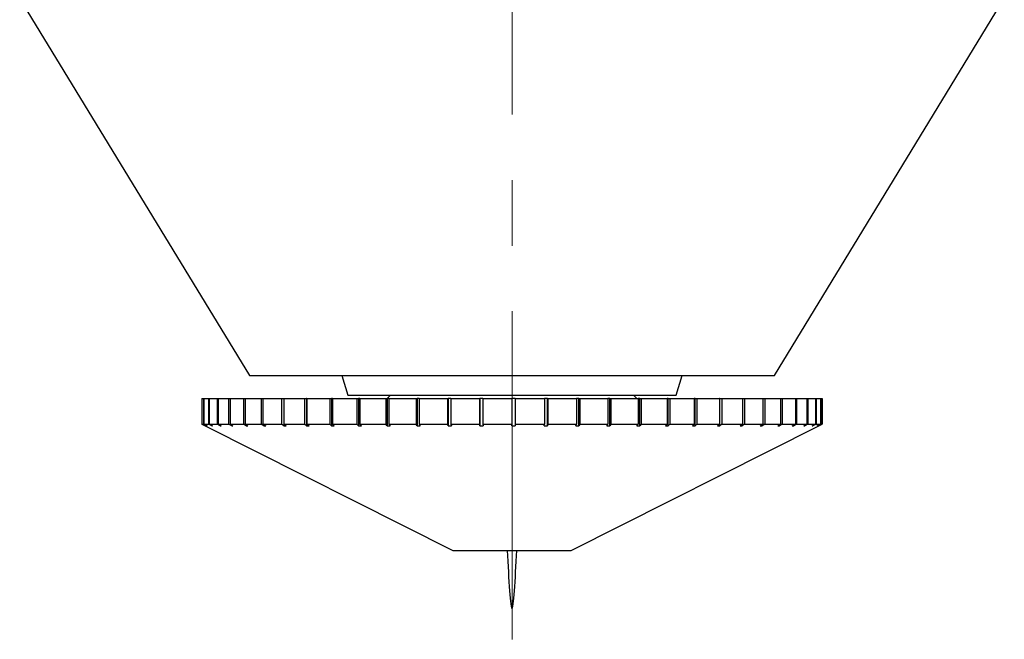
# Model space of a CAD drawing. Header units: inches. Extents: x 2.4 to 40.6, y 0.9 to 32.7.
# Tile 53 of 68: x 36.7 to 38.2, y 9.7 to 10.6. Entities that reach past the tile are written whole.
import ezdxf

# ---------------------------------------------------------------- set-up
doc = ezdxf.new("R2010")
doc.units = ezdxf.units.IN
doc.header["$MEASUREMENT"] = 0
doc.linetypes.add('CENTERX2', pattern=[0.8, 0.5, -0.1, 0.1, -0.1])

msp = doc.modelspace()

# ---------------------------------------------------------------- linework, layer by layer
at = {"color": 7, "linetype": 'CENTERX2', "lineweight": 18}
msp.add_line((37.4222, 9.6604), (37.4222, 24.4466), dxfattribs=at)
at = {"color": 7, "linetype": 'Continuous', "lineweight": 25}
for p, q in [((36.6718, 10.6377), (37.0218, 10.0627)), ((37.8218, 10.0627), (38.1718, 10.6377)), ((37.0218, 10.0627), (37.3513, 10.0627)), ((37.1626, 10.0627), (37.1718, 10.0327)), ((37.3513, 10.0627), (37.8156, 10.0627)), ((37.6718, 10.0327), (37.6811, 10.0627)), ((37.8156, 10.0627), (37.8218, 10.0627)), ((36.9493, 10.0277), (36.9493, 9.9883)), ((36.9493, 10.0277), (36.9494, 10.0277)), ((36.9494, 10.0277), (36.9494, 9.9883)), ((36.9494, 10.0277), (36.9519, 10.0277)), ((36.9519, 10.0277), (36.9519, 9.9883)), ((36.9519, 10.0277), (36.9525, 10.0277)), ((36.9525, 10.0277), (36.9525, 9.9883)), ((36.9525, 10.0277), (36.9597, 10.0277)), ((36.9597, 10.0277), (36.9597, 9.9883)), ((36.9597, 10.0277), (36.9607, 10.0277)), ((36.9607, 10.0277), (36.9607, 9.9883)), ((36.9607, 10.0277), (36.9725, 10.0277)), ((36.9725, 10.0277), (36.9725, 9.9883)), ((36.9725, 10.0277), (36.974, 10.0277)), ((36.974, 10.0277), (36.974, 9.9883)), ((36.974, 10.0277), (36.9902, 10.0277)), ((36.9902, 10.0277), (36.9902, 9.9883)), ((36.9902, 10.0277), (36.9923, 10.0277)), ((36.9923, 10.0277), (36.9923, 9.9883)), ((36.9923, 10.0277), (37.0127, 10.0277)), ((37.0127, 10.0277), (37.0127, 9.9883)), ((37.0127, 10.0277), (37.0152, 10.0277)), ((37.0152, 10.0277), (37.0152, 9.9883)), ((37.0152, 10.0277), (37.0396, 10.0277)), ((37.0396, 10.0277), (37.0396, 9.9883)), ((37.0396, 10.0277), (37.0425, 10.0277)), ((37.0425, 10.0277), (37.0425, 9.9883)), ((37.0425, 10.0277), (37.0707, 10.0277)), ((37.0707, 10.0277), (37.0707, 9.9883)), ((37.0707, 10.0277), (37.0741, 10.0277)), ((37.0741, 10.0277), (37.0741, 9.9883)), ((37.0741, 10.0277), (37.1057, 10.0277)), ((37.1057, 10.0277), (37.1057, 9.9883)), ((37.1057, 10.0277), (37.109, 10.0277)), ((37.109, 10.0277), (37.109, 9.9858)), ((37.1094, 10.0277), (37.109, 10.0277)), ((37.1094, 10.0277), (37.1094, 9.9883)), ((37.1094, 10.0277), (37.1441, 10.0277)), ((37.1441, 10.0277), (37.1441, 9.9883)), ((37.1441, 10.0277), (37.1471, 10.0277)), ((37.1471, 10.0277), (37.1471, 9.9858)), ((37.1482, 10.0277), (37.1471, 10.0277)), ((37.1482, 10.0277), (37.1482, 9.9883)), ((37.1482, 10.0277), (37.1856, 10.0277)), ((37.1718, 10.0327), (37.6718, 10.0327)), ((37.1856, 10.0277), (37.1856, 9.9883)), ((37.1856, 10.0277), (37.1881, 10.0277)), ((37.1881, 10.0277), (37.1881, 9.9858)), ((37.1899, 10.0277), (37.1881, 10.0277)), ((37.1899, 10.0277), (37.1899, 9.9883)), ((37.1899, 10.0277), (37.2297, 10.0277)), ((37.2297, 10.0277), (37.2297, 9.9883)), ((37.2297, 10.0277), (37.2317, 10.0277)), ((37.2317, 10.0277), (37.2317, 9.9858)), ((37.2342, 10.0277), (37.2317, 10.0277)), ((37.2368, 10.0327), (37.2318, 10.0277)), ((37.2342, 10.0277), (37.2342, 9.9883)), ((37.2342, 10.0277), (37.2758, 10.0277)), ((37.2758, 10.0277), (37.2758, 9.9883)), ((37.2758, 10.0277), (37.2774, 10.0277)), ((37.2774, 10.0277), (37.2774, 9.9858)), ((37.2806, 10.0277), (37.2774, 10.0277)), ((37.2806, 10.0277), (37.2806, 9.9883)), ((37.2806, 10.0277), (37.3236, 10.0277)), ((37.3236, 10.0277), (37.3236, 9.9883)), ((37.3236, 10.0277), (37.3246, 10.0277)), ((37.3246, 10.0277), (37.3246, 9.9858)), ((37.3285, 10.0277), (37.3246, 10.0277)), ((37.3285, 10.0277), (37.3285, 9.9883)), ((37.3285, 10.0277), (37.3725, 10.0277)), ((37.3725, 10.0277), (37.3725, 9.9883)), ((37.3725, 10.0277), (37.373, 10.0277)), ((37.373, 10.0277), (37.373, 9.9858)), ((37.3774, 10.0277), (37.373, 10.0277)), ((37.3774, 10.0277), (37.3774, 9.9883)), ((37.3774, 10.0277), (37.4218, 10.0277)), ((37.4218, 10.0277), (37.4218, 9.9883)), ((37.4268, 10.0277), (37.4218, 10.0277)), ((37.4268, 10.0277), (37.4268, 9.9883)), ((37.4268, 10.0277), (37.4712, 10.0277)), ((37.4712, 10.0277), (37.4712, 9.9883)), ((37.4757, 10.0277), (37.4712, 10.0277)), ((37.4757, 9.9858), (37.4757, 10.0277)), ((37.4757, 10.0277), (37.4762, 10.0277)), ((37.4762, 10.0277), (37.4762, 9.9883)), ((37.4762, 10.0277), (37.5201, 10.0277)), ((37.5201, 10.0277), (37.5201, 9.9883)), ((37.5239, 10.0277), (37.5201, 10.0277)), ((37.5239, 9.9858), (37.5239, 10.0277)), ((37.5239, 10.0277), (37.525, 10.0277)), ((37.525, 10.0277), (37.525, 9.9883)), ((37.525, 10.0277), (37.5679, 10.0277)), ((37.5679, 10.0277), (37.5679, 9.9883)), ((37.5711, 10.0277), (37.5679, 10.0277)), ((37.5711, 9.9858), (37.5711, 10.0277)), ((37.5711, 10.0277), (37.5726, 10.0277)), ((37.5726, 10.0277), (37.5726, 9.9883)), ((37.5726, 10.0277), (37.614, 10.0277)), ((37.6118, 10.0277), (37.6068, 10.0327)), ((37.614, 10.0277), (37.614, 9.9883)), ((37.6166, 10.0277), (37.614, 10.0277)), ((37.6166, 9.9858), (37.6166, 10.0277)), ((37.6166, 10.0277), (37.6186, 10.0277)), ((37.6186, 10.0277), (37.6186, 9.9883)), ((37.6186, 10.0277), (37.6581, 10.0277)), ((37.6581, 10.0277), (37.6581, 9.9883)), ((37.6599, 10.0277), (37.6581, 10.0277)), ((37.6599, 9.9858), (37.6599, 10.0277)), ((37.6599, 10.0277), (37.6624, 10.0277)), ((37.6624, 10.0277), (37.6624, 9.9883)), ((37.6624, 10.0277), (37.6996, 10.0277)), ((37.6996, 10.0277), (37.6996, 9.9883)), ((37.7007, 10.0277), (37.6996, 10.0277)), ((37.7007, 9.9858), (37.7007, 10.0277)), ((37.7007, 10.0277), (37.7036, 10.0277)), ((37.7036, 10.0277), (37.7036, 9.9883)), ((37.7036, 10.0277), (37.738, 10.0277)), ((37.738, 10.0277), (37.738, 9.9883)), ((37.7384, 10.0277), (37.738, 10.0277)), ((37.7384, 9.9858), (37.7384, 10.0277)), ((37.7384, 10.0277), (37.7417, 10.0277)), ((37.7417, 10.0277), (37.7417, 9.9883)), ((37.7417, 10.0277), (37.773, 10.0277)), ((37.773, 10.0277), (37.773, 9.9883)), ((37.773, 10.0277), (37.7763, 10.0277)), ((37.7763, 10.0277), (37.7763, 9.9883)), ((37.7763, 10.0277), (37.8041, 10.0277)), ((37.8041, 10.0277), (37.8041, 9.9883)), ((37.8041, 10.0277), (37.807, 10.0277)), ((37.807, 10.0277), (37.807, 9.9883)), ((37.807, 10.0277), (37.831, 10.0277)), ((37.831, 10.0277), (37.831, 9.9883)), ((37.831, 10.0277), (37.8335, 10.0277)), ((37.8335, 10.0277), (37.8335, 9.9883)), ((37.8335, 10.0277), (37.8535, 10.0277)), ((37.8535, 10.0277), (37.8535, 9.9883)), ((37.8535, 10.0277), (37.8555, 10.0277)), ((37.8555, 10.0277), (37.8555, 9.9883)), ((37.8555, 10.0277), (37.8712, 10.0277)), ((37.8712, 10.0277), (37.8712, 9.9883)), ((37.8712, 10.0277), (37.8727, 10.0277)), ((37.8727, 10.0277), (37.8727, 9.9883)), ((37.8727, 10.0277), (37.884, 10.0277)), ((37.884, 10.0277), (37.884, 9.9883)), ((37.884, 10.0277), (37.885, 10.0277)), ((37.885, 10.0277), (37.885, 9.9883)), ((37.885, 10.0277), (37.8918, 10.0277)), ((37.8918, 10.0277), (37.8918, 9.9883)), ((37.8918, 10.0277), (37.8923, 10.0277)), ((37.8923, 10.0277), (37.8923, 9.9883)), ((37.8923, 10.0277), (37.8943, 10.0277)), ((37.8943, 10.0277), (37.8943, 9.9883)), ((36.9543, 9.9858), (36.9493, 9.9883)), ((36.9494, 9.9883), (36.9543, 9.9858)), ((36.9494, 9.9883), (36.9519, 9.9883)), ((36.9569, 9.9858), (36.9519, 9.9883)), ((36.9525, 9.9883), (36.9574, 9.9858)), ((36.9525, 9.9883), (36.9597, 9.9883)), ((36.9543, 9.9858), (37.3318, 9.796)), ((36.9569, 9.9861), (36.9569, 9.9858)), ((36.9569, 9.9858), (36.9574, 9.9858)), ((36.9646, 9.9858), (36.9597, 9.9883)), ((36.9607, 9.9883), (36.9656, 9.9858)), ((36.9607, 9.9883), (36.9725, 9.9883)), ((36.9646, 9.9863), (36.9646, 9.9858)), ((36.9646, 9.9858), (36.9656, 9.9858)), ((36.9772, 9.9858), (36.9725, 9.9883)), ((36.974, 9.9883), (36.9788, 9.9858)), ((36.974, 9.9883), (36.9902, 9.9883)), ((36.9772, 9.9866), (36.9772, 9.9858)), ((36.9772, 9.9858), (36.9788, 9.9858)), ((36.9948, 9.9858), (36.9902, 9.9883)), ((36.9923, 9.9883), (36.9968, 9.9858)), ((36.9923, 9.9883), (37.0127, 9.9883)), ((36.9948, 9.9869), (36.9948, 9.9858)), ((36.9948, 9.9858), (36.9968, 9.9858)), ((37.017, 9.9858), (37.0127, 9.9883)), ((37.0152, 9.9883), (37.0195, 9.9858)), ((37.0152, 9.9883), (37.0396, 9.9883)), ((37.017, 9.9872), (37.017, 9.9858)), ((37.017, 9.9858), (37.0195, 9.9858)), ((37.0436, 9.9858), (37.0396, 9.9883)), ((37.0425, 9.9883), (37.0466, 9.9858)), ((37.0425, 9.9883), (37.0707, 9.9883)), ((37.0436, 9.9876), (37.0436, 9.9858)), ((37.0436, 9.9858), (37.0466, 9.9858)), ((37.0744, 9.9858), (37.0707, 9.9883)), ((37.0741, 9.9883), (37.0778, 9.9858)), ((37.0741, 9.9883), (37.1057, 9.9883)), ((37.0744, 9.9881), (37.0744, 9.9858)), ((37.0744, 9.9858), (37.0778, 9.9858)), ((37.109, 9.9858), (37.1057, 9.9883)), ((37.109, 9.9858), (37.1127, 9.9858)), ((37.1094, 9.9883), (37.1127, 9.9858)), ((37.1094, 9.9883), (37.1441, 9.9883)), ((37.1471, 9.9858), (37.1441, 9.9883)), ((37.1471, 9.9858), (37.1511, 9.9858)), ((37.1482, 9.9883), (37.1511, 9.9858)), ((37.1482, 9.9883), (37.1856, 9.9883)), ((37.1881, 9.9858), (37.1856, 9.9883)), ((37.1881, 9.9858), (37.1924, 9.9858)), ((37.1899, 9.9883), (37.1924, 9.9858)), ((37.1899, 9.9883), (37.2297, 9.9883)), ((37.2317, 9.9858), (37.2297, 9.9883)), ((37.2317, 9.9858), (37.2363, 9.9858)), ((37.2342, 9.9883), (37.2363, 9.9858)), ((37.2342, 9.9883), (37.2758, 9.9883)), ((37.2774, 9.9858), (37.2758, 9.9883)), ((37.2774, 9.9858), (37.2821, 9.9858)), ((37.2806, 9.9883), (37.2821, 9.9858)), ((37.2806, 9.9883), (37.3236, 9.9883)), ((37.3246, 9.9858), (37.3236, 9.9883)), ((37.3246, 9.9858), (37.3295, 9.9858)), ((37.3285, 9.9883), (37.3295, 9.9858)), ((37.3285, 9.9883), (37.3725, 9.9883)), ((37.373, 9.9858), (37.3725, 9.9883)), ((37.373, 9.9858), (37.378, 9.9858)), ((37.3774, 9.9883), (37.378, 9.9858)), ((37.3774, 9.9883), (37.4218, 9.9883)), ((37.4218, 9.9858), (37.4218, 9.9883)), ((37.4268, 9.9883), (37.4268, 9.9858)), ((37.4268, 9.9883), (37.4712, 9.9883)), ((37.4707, 9.9858), (37.4712, 9.9883)), ((37.4707, 9.9858), (37.4757, 9.9858)), ((37.4762, 9.9883), (37.4757, 9.9858)), ((37.4762, 9.9883), (37.5201, 9.9883)), ((37.5118, 9.796), (37.8893, 9.9858)), ((37.519, 9.9858), (37.5201, 9.9883)), ((37.519, 9.9858), (37.5239, 9.9858)), ((37.525, 9.9883), (37.5239, 9.9858)), ((37.525, 9.9883), (37.5679, 9.9883)), ((37.5663, 9.9858), (37.5679, 9.9883)), ((37.5663, 9.9858), (37.5711, 9.9858)), ((37.5726, 9.9883), (37.5711, 9.9858)), ((37.5726, 9.9883), (37.614, 9.9883)), ((37.612, 9.9858), (37.614, 9.9883)), ((37.612, 9.9858), (37.6166, 9.9858)), ((37.6186, 9.9883), (37.6166, 9.9858)), ((37.6186, 9.9883), (37.6581, 9.9883)), ((37.6556, 9.9858), (37.6581, 9.9883)), ((37.6556, 9.9858), (37.6599, 9.9858)), ((37.6624, 9.9883), (37.6599, 9.9858)), ((37.6624, 9.9883), (37.6996, 9.9883)), ((37.6966, 9.9858), (37.6996, 9.9883)), ((37.6966, 9.9858), (37.7007, 9.9858)), ((37.7036, 9.9883), (37.7007, 9.9858)), ((37.7036, 9.9883), (37.738, 9.9883)), ((37.7347, 9.9858), (37.738, 9.9883)), ((37.7347, 9.9858), (37.7384, 9.9858)), ((37.7417, 9.9883), (37.7384, 9.9858)), ((37.7417, 9.9883), (37.773, 9.9883)), ((37.7693, 9.9858), (37.773, 9.9883)), ((37.7693, 9.9858), (37.7726, 9.9858)), ((37.7763, 9.9883), (37.7726, 9.9858)), ((37.7726, 9.9858), (37.7726, 9.988)), ((37.7763, 9.9883), (37.8041, 9.9883)), ((37.8001, 9.9858), (37.8041, 9.9883)), ((37.8001, 9.9858), (37.803, 9.9858)), ((37.807, 9.9883), (37.803, 9.9858)), ((37.803, 9.9858), (37.803, 9.9876)), ((37.807, 9.9883), (37.831, 9.9883)), ((37.8267, 9.9858), (37.831, 9.9883)), ((37.8267, 9.9858), (37.8292, 9.9858)), ((37.8335, 9.9883), (37.8292, 9.9858)), ((37.8292, 9.9858), (37.8292, 9.9872)), ((37.8335, 9.9883), (37.8535, 9.9883)), ((37.8489, 9.9858), (37.8535, 9.9883)), ((37.8489, 9.9858), (37.851, 9.9858)), ((37.8555, 9.9883), (37.851, 9.9858)), ((37.851, 9.9858), (37.851, 9.9869)), ((37.8555, 9.9883), (37.8712, 9.9883)), ((37.8665, 9.9858), (37.8712, 9.9883)), ((37.8665, 9.9858), (37.868, 9.9858)), ((37.8727, 9.9883), (37.868, 9.9858)), ((37.868, 9.9858), (37.868, 9.9866)), ((37.8727, 9.9883), (37.884, 9.9883)), ((37.8791, 9.9858), (37.884, 9.9883)), ((37.8791, 9.9858), (37.8802, 9.9858)), ((37.885, 9.9883), (37.8802, 9.9858)), ((37.8802, 9.9858), (37.8802, 9.9863)), ((37.885, 9.9883), (37.8918, 9.9883)), ((37.8868, 9.9858), (37.8918, 9.9883)), ((37.8868, 9.9858), (37.8873, 9.9858)), ((37.8923, 9.9883), (37.8873, 9.9858)), ((37.8873, 9.9858), (37.8873, 9.986)), ((37.8893, 9.9858), (37.8943, 9.9883)), ((37.8923, 9.9883), (37.8943, 9.9883)), ((37.3318, 9.796), (37.5118, 9.796))]:
    msp.add_line(p, q, dxfattribs=at)
msp.add_open_spline([(37.4218, 9.9858), (37.4227, 9.9858), (37.4243, 9.9858), (37.426, 9.9858), (37.4268, 9.9858)], degree=3, knots=[0, 0, 0, 0, 0.493643, 1, 1, 1, 1], dxfattribs=at)
msp.add_open_spline([(37.4144, 9.796), (37.4169, 9.7513), (37.4218, 9.662), (37.4268, 9.7513), (37.4293, 9.796)], degree=3, dxfattribs=at)

doc.saveas('drawing.dxf')
